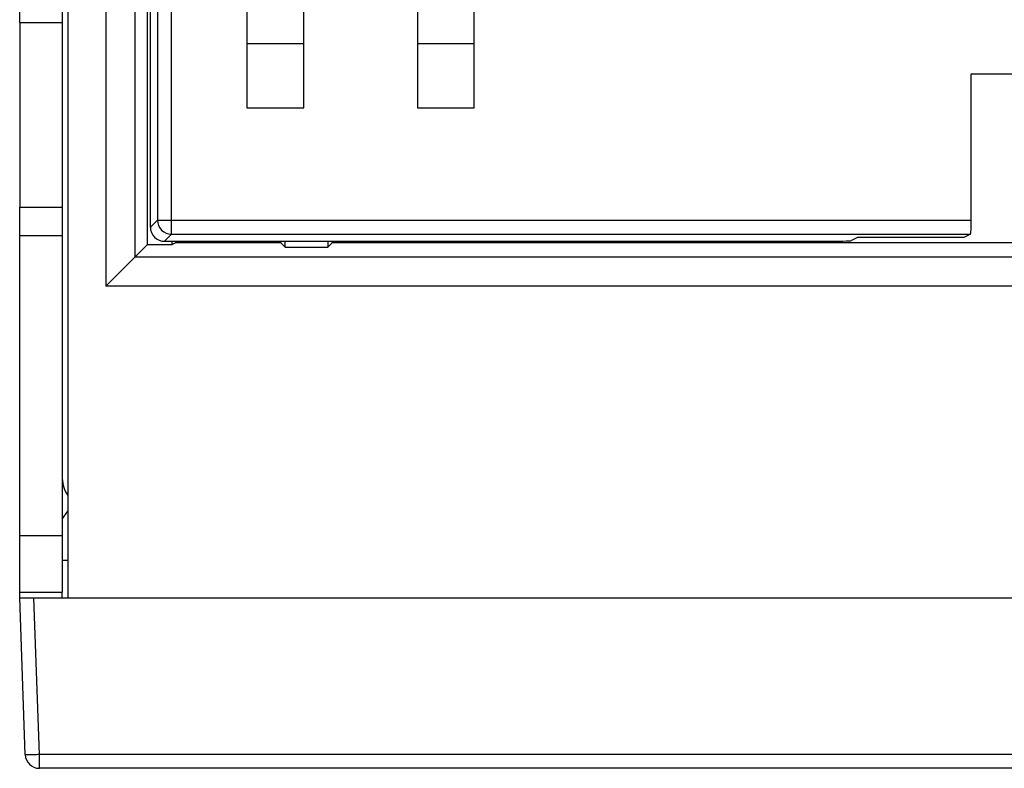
# Model space of a CAD drawing. Header units: millimetres. Extents: x 0 to 841, y 0 to 594.
# Tile 14 of 77: x 261 to 278, y 486 to 499. Entities that reach past the tile are written whole.
import ezdxf

# ---------------------------------------------------------------- set-up
doc = ezdxf.new("R2010")
doc.units = ezdxf.units.MM
doc.header["$LTSCALE"] = 46.255
doc.layers.get('0').update_dxf_attribs({"linetype": 'CONTINUOUS'})
doc.layers.add('ROUNDS', color=7, linetype='CONTINUOUS')

msp = doc.modelspace()

# ---------------------------------------------------------------- linework, layer by layer
at = {"color": 7, "linetype": 'CONTINUOUS'}
for p, q in [((261.468, 551.2051), (261.468, 489.2051)), ((262.1367, 550.4515), (262.1367, 494.6933)), ((262.6454, 549.9428), (262.6454, 495.202)), ((262.868, 495.4246), (262.868, 505.8375)), ((264.618, 502.8301), (264.618, 497.8301)), ((268.618, 497.8301), (268.618, 502.8301)), ((265.618, 497.8301), (265.618, 501.8301)), ((267.618, 501.8301), (267.618, 497.8301)), ((262.918, 495.7301), (262.918, 500.5801)), ((260.618, 499.3301), (260.618, 496.0801)), ((265.618, 498.9551), (264.618, 498.9551)), ((268.618, 498.9551), (267.618, 498.9551)), ((277.368, 495.8546), (277.368, 498.4301)), ((277.368, 498.4301), (278.368, 498.4301)), ((264.618, 497.8301), (265.618, 497.8301)), ((267.618, 497.8301), (268.618, 497.8301)), ((260.618, 489.2051), (260.618, 495.5801)), ((275.368, 495.5456), (275.2618, 495.4926)), ((277.237, 495.5456), (275.368, 495.5456)), ((277.3552, 495.6047), (277.237, 495.5456)), ((262.1367, 494.6933), (262.868, 495.4246)), ((262.868, 495.4246), (263.3047, 495.4246)), ((263.1679, 495.4801), (274.7625, 495.4801)), ((263.3047, 495.4246), (263.3047, 495.4801)), ((263.3658, 495.4551), (263.3047, 495.4246)), ((263.3658, 495.4551), (263.3659, 495.4801)), ((265.217, 495.4551), (263.3658, 495.4551)), ((265.217, 495.4551), (265.217, 495.4801)), ((265.217, 495.4551), (265.293, 495.3792)), ((265.293, 495.3792), (265.293, 495.4801)), ((265.293, 495.3792), (266.043, 495.3792)), ((266.043, 495.4801), (266.043, 495.3792)), ((266.1189, 495.4551), (266.043, 495.3792)), ((266.1189, 495.4551), (266.1189, 495.4801)), ((278.368, 495.4551), (266.1189, 495.4551)), ((281.7719, 495.202), (262.6454, 495.202)), ((281.2716, 494.6933), (262.1367, 494.6933)), ((260.618, 489.3051), (261.368, 489.3051)), ((261.368, 489.2051), (261.368, 489.3051)), ((260.7143, 486.4464), (260.618, 489.2051)), ((260.618, 489.2051), (314.618, 489.2051)), ((316.218, 486.2051), (260.9642, 486.2051))]:
    msp.add_line(p, q, dxfattribs=at)
at = {"color": 9, "linetype": 'CONTINUOUS'}
for p, q in [((263.2924, 495.6047), (263.2924, 549.5556)), ((263.0425, 549.3057), (263.0425, 495.8546)), ((263.0425, 495.8546), (262.918, 495.7301)), ((263.0425, 495.8546), (277.368, 495.8546)), ((263.2924, 495.6047), (263.1679, 495.4801)), ((263.2924, 495.6047), (277.3552, 495.6047)), ((261.368, 490.5871), (261.468, 490.7307)), ((260.618, 490.3051), (261.368, 490.3051)), ((261.368, 489.869), (261.468, 489.869)), ((260.9642, 486.4464), (260.8678, 489.2051)), ((260.9642, 486.2051), (260.9642, 486.4464)), ((315.1021, 486.4464), (260.9642, 486.4464))]:
    msp.add_line(p, q, dxfattribs=at)
at = {"color": 3, "linetype": 'CONTINUOUS'}
for p, q in [((261.368, 499.3301), (261.368, 496.0801)), ((261.368, 495.5801), (261.368, 489.3051))]:
    msp.add_line(p, q, dxfattribs=at)
at = {"color": 9, "linetype": 'CONTINUOUS'}
msp.add_arc((263.2926, 495.8548), 0.2501, 180.04652, 269.95348, dxfattribs=at)
at = {"color": 3, "linetype": 'CONTINUOUS'}
msp.add_arc((261.868, 491.3051), 0.5, 180, 216.85163, dxfattribs=at)
at = {"color": 7, "linetype": 'CONTINUOUS'}
msp.add_arc((260.9642, 486.4551), 0.25, 182, 270, dxfattribs=at)
for centre, major_axis, ratio, start_param, end_param in [((263.1681, 495.7302), (0.1769, 0.1769), 0.999315, -3.9266482, -2.3565371), ((277.3549, 495.8546), (0, 0.25), 0.0524078, -3.1154127, -1.5707963), ((274.7625, 495.4932), (0.5, 0), 0.0261859, -1.5707963, -0.0523599)]:
    msp.add_ellipse(centre, major_axis=major_axis, ratio=ratio, start_param=start_param, end_param=end_param, dxfattribs=at)
at = {"color": 9, "linetype": 'CONTINUOUS'}
msp.add_open_spline([(260.9642, 486.4464), (260.9479, 486.4459), (260.9161, 486.4448), (260.8698, 486.4437), (260.8272, 486.443), (260.7899, 486.4427), (260.7627, 486.4429), (260.7446, 486.4433), (260.7341, 486.4437), (260.726, 486.4442), (260.7197, 486.4447), (260.7166, 486.4453), (260.7143, 486.4459), (260.7143, 486.4464)], degree=3, knots=[0, 0, 0, 0, 0.1947106, 0.3819134, 0.5544352, 0.7056701, 0.829836, 0.880245, 0.9222095, 0.9553414, 0.9793542, 0.9941084, 1, 1, 1, 1], dxfattribs=at)
at = {"layer": 'ROUNDS', "color": 7, "linetype": 'CONTINUOUS'}
for p, q in [((260.618, 499.3301), (260.618, 540.5801)), ((260.618, 499.3301), (261.368, 499.3301)), ((260.618, 495.5801), (260.618, 496.0801)), ((260.618, 496.0801), (261.368, 496.0801))]:
    msp.add_line(p, q, dxfattribs=at)
at = {"layer": 'ROUNDS', "color": 3, "linetype": 'CONTINUOUS'}
for p, q in [((261.368, 540.5801), (261.368, 499.3301)), ((261.368, 496.0801), (261.368, 495.5801))]:
    msp.add_line(p, q, dxfattribs=at)
at = {"layer": 'ROUNDS', "color": 9, "linetype": 'CONTINUOUS'}
msp.add_line((260.618, 495.5801), (261.368, 495.5801), dxfattribs=at)

doc.saveas('drawing.dxf')
